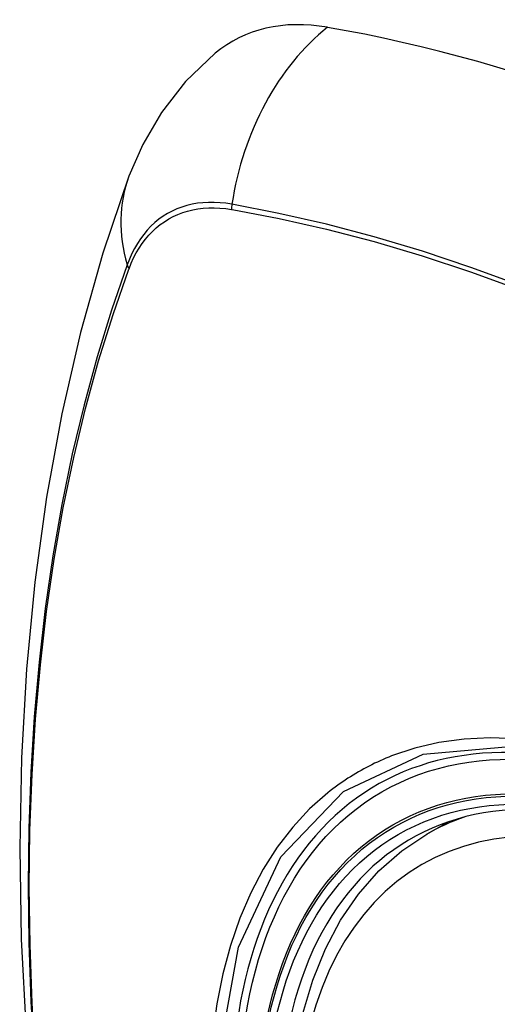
# Model space of a CAD drawing. Header units: inches. Extents: x 378 to 445.2, y 145.3 to 209.5.
# Tile 65 of 129: x 435.781 to 436.018, y 158.189 to 158.676. Entities that reach past the tile are written whole.
import ezdxf

# ---------------------------------------------------------------- set-up
doc = ezdxf.new("R2010")
doc.units = ezdxf.units.IN
doc.header["$MEASUREMENT"] = 0
doc.layers.add('Visible Edges(ANSI)', color=7, linetype='Continuous', lineweight=25)
doc.layers.add('Visible Tangent Edges(ANSI)', color=7, linetype='Continuous', lineweight=25)

msp = doc.modelspace()

# ---------------------------------------------------------------- linework, layer by layer
at = {"layer": 'Visible Edges(ANSI)'}
msp.add_line((435.98287, 158.27281), (435.99314, 158.27874), dxfattribs=at)
at = {"layer": 'Visible Edges(ANSI)', "flags": 128}
for points in [[(435.87812, 158.65908), (435.8635, 158.645), (435.85156, 158.6297), (435.8423, 158.61392), (435.83548, 158.59819)], [(435.83548, 158.59819), (435.82264, 158.56013), (435.81158, 158.52095), (435.80228, 158.48071), (435.79472, 158.43949), (435.78888, 158.39735), (435.78473, 158.35435), (435.78226, 158.31056), (435.78144, 158.26603), (435.78225, 158.22084), (435.78468, 158.17503), (435.7887, 158.12867), (435.7943, 158.08184), (435.80145, 158.03459), (435.81013, 157.98699), (435.82032, 157.93911), (435.83199, 157.89103)], [(435.91784, 158.16661), (435.92143, 158.18409), (435.92636, 158.20058), (435.93261, 158.21598), (435.94017, 158.23018), (435.94903, 158.24307), (435.95914, 158.25455), (435.97045, 158.26449), (435.98287, 158.27281)]]:
    msp.add_lwpolyline(points, dxfattribs=at)
at = {"layer": 'Visible Edges(ANSI)'}
for centre, major_axis, start_param, end_param in [((435.97501, 158.51144), (-0.08858, 0.15343), 5.834048, 6.381985), ((436.2368, 157.49545), (-0.64961, 1.12515), 5.161526, 5.834048), ((436.13205, 157.99753), (0.15748, -0.27276), 2.363977, 7.060801)]:
    msp.add_ellipse(centre, major_axis=major_axis, ratio=0.57735, start_param=start_param, end_param=end_param, dxfattribs=at)
msp.add_ellipse((436.12857, 157.99552), major_axis=(-0.15994, 0.27703), ratio=0.57735, dxfattribs=at)
at = {"layer": 'Visible Tangent Edges(ANSI)'}
for p, q in [((435.88625, 158.58177), (435.88658, 158.58172)), ((435.8354, 158.55217), (435.83552, 158.55248))]:
    msp.add_line(p, q, dxfattribs=at)
at = {"layer": 'Visible Tangent Edges(ANSI)', "flags": 128}
for points in [[(435.8864, 158.58434), (435.88344, 158.58481), (435.88053, 158.58512), (435.87766, 158.58527), (435.87484, 158.58527), (435.87207, 158.58512), (435.86937, 158.58481), (435.86673, 158.58435), (435.86415, 158.58373), (435.86165, 158.58296), (435.85921, 158.58205), (435.85686, 158.58098), (435.85458, 158.57976), (435.85239, 158.5784), (435.85029, 158.5769), (435.84827, 158.57524), (435.84635, 158.57345), (435.84453, 158.57153), (435.8428, 158.56946), (435.84117, 158.56727), (435.83965, 158.56495), (435.83823, 158.5625), (435.83691, 158.55993), (435.83571, 158.55725), (435.83462, 158.55444)], [(436.29808, 158.3932), (436.27358, 158.41088), (436.24902, 158.4278), (436.22445, 158.44394), (436.19988, 158.45929), (436.17532, 158.47384), (436.15078, 158.4876), (436.12624, 158.50057), (436.10174, 158.51274), (436.0773, 158.52408), (436.05294, 158.5346), (436.02871, 158.54427), (436.00459, 158.55309), (435.9806, 158.56107), (435.95678, 158.56819), (435.93312, 158.57444), (435.90966, 158.57983), (435.8864, 158.58434)], [(435.83552, 158.55248), (435.83661, 158.5552), (435.8378, 158.5578), (435.8391, 158.56028), (435.84051, 158.56265), (435.84201, 158.5649), (435.84361, 158.56703), (435.84531, 158.56903), (435.8471, 158.5709), (435.84898, 158.57264), (435.85095, 158.57425), (435.85301, 158.57572), (435.85516, 158.57705), (435.85738, 158.57824), (435.85968, 158.57929), (435.86206, 158.58019), (435.86451, 158.58095), (435.86702, 158.58157), (435.8696, 158.58204), (435.87224, 158.58237), (435.87494, 158.58254), (435.8777, 158.58257), (435.8805, 158.58245), (435.88335, 158.58219), (435.88625, 158.58177)], [(435.88658, 158.58172), (435.90977, 158.57731), (435.93317, 158.57202), (435.95676, 158.56587), (435.98053, 158.55885), (436.00445, 158.55097), (436.02851, 158.54224), (436.05269, 158.53265), (436.07699, 158.52221), (436.10138, 158.51094), (436.12583, 158.49883), (436.15031, 158.48592), (436.17479, 158.4722), (436.19929, 158.45767), (436.22379, 158.44235), (436.24829, 158.42622), (436.27277, 158.40931), (436.29719, 158.39162)], [(435.83462, 158.55444), (435.82685, 158.532), (435.81973, 158.5089), (435.81326, 158.48516), (435.80745, 158.46081), (435.80232, 158.43587), (435.79786, 158.41038), (435.79409, 158.38436), (435.791, 158.35785), (435.78861, 158.33088), (435.7869, 158.30348), (435.78589, 158.2757), (435.78556, 158.24754), (435.78592, 158.21899), (435.78697, 158.19005), (435.7887, 158.16076)], [(435.78934, 158.15997), (435.7876, 158.18921), (435.78655, 158.21808), (435.78619, 158.24656), (435.78652, 158.27465), (435.78754, 158.30235), (435.78925, 158.32966), (435.79166, 158.35654), (435.79476, 158.38295), (435.79855, 158.40886), (435.80302, 158.43423), (435.80817, 158.45905), (435.814, 158.48328), (435.82048, 158.50689), (435.82762, 158.52985), (435.8354, 158.55217)], [(436.25327, 158.17434), (436.24041, 158.18983), (436.22715, 158.20468), (436.21354, 158.21884), (436.19962, 158.23224), (436.18548, 158.24481), (436.17115, 158.25652), (436.15668, 158.26734), (436.14209, 158.27725), (436.12743, 158.28621), (436.11274, 158.29419), (436.0981, 158.30114), (436.08357, 158.30704), (436.0692, 158.31188), (436.05503, 158.31565), (436.04111, 158.31833), (436.02747, 158.31992), (436.01417, 158.32042), (436.00126, 158.3198), (435.9888, 158.3181), (435.97684, 158.31531), (435.9654, 158.31146)], [(435.87971, 158.16199), (435.88971, 158.21681), (435.91068, 158.26148), (435.94156, 158.29384), (435.98098, 158.31237), (436.02734, 158.31638), (436.07835, 158.30562), (436.1317, 158.28055), (436.18473, 158.2424), (436.23522, 158.19277)], [(435.9654, 158.31146), (435.96397, 158.31089), (435.96256, 158.31031), (435.96116, 158.30971), (435.95976, 158.30909), (435.95837, 158.30845), (435.957, 158.3078), (435.95563, 158.30713), (435.95427, 158.30645), (435.95292, 158.30575), (435.95158, 158.30503), (435.95025, 158.3043), (435.94893, 158.30354), (435.94762, 158.30278), (435.94632, 158.30199), (435.94503, 158.30119), (435.94375, 158.30038), (435.94248, 158.29954), (435.94122, 158.29869), (435.93997, 158.29783), (435.93873, 158.29695), (435.9375, 158.29605), (435.93628, 158.29513), (435.93507, 158.2942), (435.93387, 158.29326)], [(435.93387, 158.29326), (435.92484, 158.28527), (435.91647, 158.27628), (435.90881, 158.26634), (435.90187, 158.25548), (435.89568, 158.24374), (435.89027, 158.23115), (435.88568, 158.21776), (435.8819, 158.20362), (435.87895, 158.18877), (435.87684, 158.17327)]]:
    msp.add_lwpolyline(points, dxfattribs=at)
at = {"layer": 'Visible Tangent Edges(ANSI)'}
for centre, major_axis, ratio, start_param, end_param in [((435.9725, 158.5726), (-0.02022, -0.11637), 0.735518, 3.83087, 4.73923), ((435.94637, 158.55751), (-0.11089, 0.04067), 0.735518, 0, 0.496286), ((435.89358, 158.58336), (0.00176, 0.00968), 0.735414, 1.603259, 1.866966), ((435.84393, 158.5547), (0.00925, -0.00336), 0.732421, 3.635219, 3.898926), ((436.13106, 157.99695), (-0.17318, 0.29996), 0.57735, 5.05527, 10.652693), ((436.13101, 157.99692), (-0.15059, 0.26083), 0.57735, 4.097754, 6.89782), ((436.13936, 158.00175), (-0.1565, 0.27106), 0.57735, 6.171189, 6.283185)]:
    msp.add_ellipse(centre, major_axis=major_axis, ratio=ratio, start_param=start_param, end_param=end_param, dxfattribs=at)
for centre, major_axis in [((436.13165, 157.9973), (0.17111, -0.29637)), ((436.12868, 157.99558), (-0.1627, 0.2818)), ((436.12857, 157.99552), (0.1621, -0.28076))]:
    msp.add_ellipse(centre, major_axis=major_axis, ratio=0.57735, dxfattribs=at)

doc.saveas('drawing.dxf')
